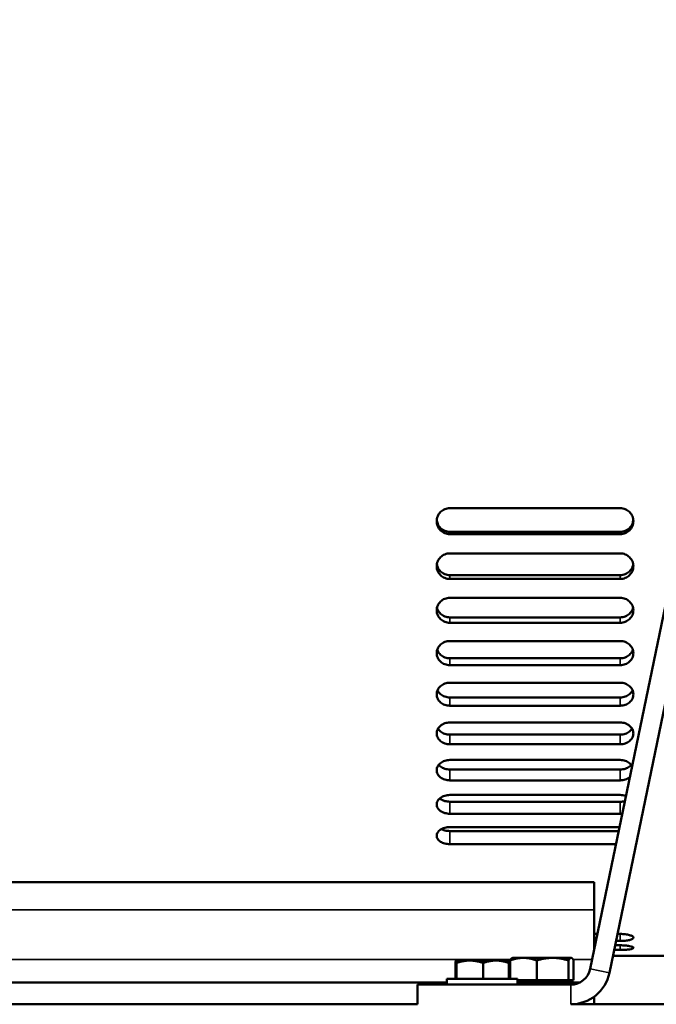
# Model space of a CAD drawing. Header units: inches. Extents: x 1 to 271, y 5 to 171.
# Tile 92 of 256: x 91.6 to 97.67, y 127.4 to 136.8. Entities that reach past the tile are written whole.
import ezdxf

# ---------------------------------------------------------------- set-up
doc = ezdxf.new("R2010")
doc.units = ezdxf.units.IN
doc.header["$LTSCALE"] = 8
doc.header["$MEASUREMENT"] = 0
doc.layers.add('Visible (ANSI)', color=7, linetype='Continuous', lineweight=50)
doc.layers.add('Visible Narrow (ANSI)', color=7, linetype='Continuous', lineweight=35)

msp = doc.modelspace()

# ---------------------------------------------------------------- linework, layer by layer
at = {"layer": 'Visible (ANSI)'}
for p, q in [((99.8911, 141.5251), (97.0434, 127.7406)), ((97.227, 127.7027), (100.0747, 141.4871)), ((97.3296, 132.1355), (95.7046, 132.1355)), ((95.7046, 131.9097), (97.3296, 131.9097)), ((95.7046, 131.8877), (97.3296, 131.8877)), ((97.3296, 131.7038), (95.7046, 131.7038)), ((95.7046, 131.4968), (97.3296, 131.4968)), ((95.7046, 131.4601), (97.3296, 131.4601)), ((97.3296, 131.28), (95.7046, 131.28)), ((95.7046, 131.0935), (97.3296, 131.0935)), ((95.7046, 131.0424), (97.3296, 131.0424)), ((97.3296, 130.8676), (95.7046, 130.8676)), ((95.7046, 130.7032), (97.3296, 130.7032)), ((95.7046, 130.6381), (97.3296, 130.6381)), ((97.3296, 130.4701), (95.7046, 130.4701)), ((95.7046, 130.3292), (97.3296, 130.3292)), ((95.7046, 130.2506), (97.3296, 130.2506)), ((97.3296, 130.0908), (95.7046, 130.0908)), ((95.7046, 129.9745), (97.3296, 129.9745)), ((95.7046, 129.8831), (97.3296, 129.8831)), ((97.3296, 129.7327), (95.7046, 129.7327)), ((95.7046, 129.642), (97.3296, 129.642)), ((95.7046, 129.5386), (97.3296, 129.5386)), ((97.3296, 129.399), (95.7046, 129.399)), ((95.7046, 129.3347), (97.3296, 129.3347)), ((95.7046, 129.2201), (97.3296, 129.2201)), ((97.3226, 129.0924), (95.7046, 129.0924)), ((95.7046, 129.055), (97.3149, 129.055)), ((95.7046, 128.9302), (97.2891, 128.9302)), ((89.0826, 128.5683), (97.0826, 128.5683)), ((97.0826, 128.3032), (97.0826, 128.5683)), ((97.0826, 128.3032), (97.0826, 127.9303)), ((97.112, 128.0727), (97.0826, 128.0727)), ((97.3296, 128.0727), (97.3034, 128.0727)), ((97.0826, 128.0062), (97.0982, 128.0062)), ((97.0896, 127.9646), (97.0826, 127.9646)), ((97.3296, 127.9646), (97.2811, 127.9646)), ((97.2897, 128.0062), (97.3296, 128.0062)), ((97.8926, 127.8651), (97.2605, 127.8651)), ((97.272, 127.9203), (97.3296, 127.9203)), ((95.7581, 127.6441), (95.7581, 127.7967)), ((95.7626, 127.8191), (95.7624, 127.819)), ((95.7627, 127.8191), (95.7626, 127.8191)), ((95.8946, 127.8191), (95.7627, 127.8191)), ((95.7673, 127.6441), (95.7673, 127.7967)), ((96.1444, 127.8191), (95.8946, 127.8191)), ((96.0218, 127.6441), (96.0218, 127.7967)), ((96.2626, 127.8191), (96.1444, 127.8191)), ((96.2626, 127.8191), (96.2627, 127.819)), ((96.2671, 127.6441), (96.2671, 127.7967)), ((96.2796, 127.6441), (96.2796, 127.8199)), ((96.3013, 127.845), (96.2979, 127.8431)), ((96.4062, 127.845), (96.3013, 127.845)), ((96.6841, 127.845), (96.4062, 127.845)), ((96.5327, 127.6305), (96.5327, 127.8199)), ((96.8605, 127.845), (96.6841, 127.845)), ((96.8356, 127.6305), (96.8356, 127.8199)), ((96.8639, 127.845), (96.8605, 127.845)), ((96.8639, 127.845), (96.8672, 127.8431)), ((96.8855, 127.6305), (96.8855, 127.8199)), ((89.5826, 127.6108), (95.6746, 127.6108)), ((96.8573, 127.5891), (95.3951, 127.5891)), ((95.3951, 127.4016), (95.3951, 127.5891)), ((95.6746, 127.6441), (96.3506, 127.6441)), ((95.6746, 127.6441), (95.6746, 127.5891)), ((96.3506, 127.6441), (96.3506, 127.5891)), ((96.3506, 127.6305), (96.4062, 127.6305)), ((96.3506, 127.6108), (96.5826, 127.6108)), ((96.4062, 127.6305), (96.5327, 127.6305)), ((96.5327, 127.6305), (96.6841, 127.6305)), ((96.9455, 127.6108), (96.5826, 127.6108)), ((96.6841, 127.6305), (96.8356, 127.6305)), ((96.8356, 127.6305), (96.8605, 127.6305)), ((96.8605, 127.6305), (96.8855, 127.6305)), ((96.8639, 127.6108), (96.8639, 127.6305)), ((81.9763, 127.4016), (95.3951, 127.4016)), ((96.8573, 127.4016), (99.6889, 127.4016)), ((97.0826, 127.4761), (97.0826, 127.4016))]:
    msp.add_line(p, q, dxfattribs=at)
for radius in [0.19, 0.3775]:
    msp.add_arc((96.8573, 127.7791), radius, 270, 348.32733, dxfattribs=at)
for points, knots in [([(95.7046, 132.1355), (95.6889, 132.1355), (95.6721, 132.1324), (95.6413, 132.1197), (95.6273, 132.1101), (95.6051, 132.0881), (95.5954, 132.0741), (95.5827, 132.0436), (95.5796, 132.027), (95.5796, 131.9959), (95.5827, 131.9793), (95.5954, 131.9488), (95.6051, 131.9349), (95.6273, 131.913), (95.6413, 131.9034), (95.6721, 131.8908), (95.6889, 131.8877), (95.7046, 131.8877)], [-0.9568309, -0.9568309, -0.9568309, -0.9568309, -0.837227, -0.837227, -0.7176231, -0.7176231, -0.5980193, -0.5980193, -0.4784154, -0.4784154, -0.3588116, -0.3588116, -0.2392077, -0.2392077, -0.1196039, -0.1196039, 0, 0, 0, 0]), ([(97.3296, 131.8877), (97.3453, 131.8877), (97.362, 131.8908), (97.3928, 131.9034), (97.4068, 131.913), (97.429, 131.9349), (97.4387, 131.9488), (97.4514, 131.9793), (97.4546, 131.9959), (97.4546, 132.027), (97.4514, 132.0436), (97.4387, 132.0741), (97.429, 132.0881), (97.4068, 132.1101), (97.3928, 132.1197), (97.362, 132.1324), (97.3453, 132.1355), (97.3296, 132.1355)], [-1.9136617, -1.9136617, -1.9136617, -1.9136617, -1.7940579, -1.7940579, -1.674454, -1.674454, -1.5548501, -1.5548501, -1.4352463, -1.4352463, -1.3156424, -1.3156424, -1.1960386, -1.1960386, -1.0764347, -1.0764347, -0.9568309, -0.9568309, -0.9568309, -0.9568309]), ([(95.5801, 132.0224), (95.5812, 132.0102), (95.5842, 131.9977), (95.5954, 131.9707), (95.6051, 131.9568), (95.6273, 131.9349), (95.6413, 131.9254), (95.6721, 131.9128), (95.6889, 131.9097), (95.7046, 131.9097)], [-1.4074997, -1.4074997, -1.4074997, -1.4074997, -1.3156471, -1.3156471, -1.1960428, -1.1960428, -1.0764385, -1.0764385, -0.9568342, -0.9568342, -0.9568342, -0.9568342]), ([(97.3296, 131.9097), (97.3453, 131.9097), (97.362, 131.9128), (97.3928, 131.9254), (97.4068, 131.9349), (97.429, 131.9568), (97.4387, 131.9707), (97.4499, 131.9977), (97.4529, 132.0102), (97.454, 132.0224)], [-0.9568342, -0.9568342, -0.9568342, -0.9568342, -0.8372299, -0.8372299, -0.7176257, -0.7176257, -0.5980214, -0.5980214, -0.5061688, -0.5061688, -0.5061688, -0.5061688]), ([(95.7046, 131.7038), (95.6889, 131.7038), (95.6721, 131.7007), (95.6413, 131.6882), (95.6273, 131.6788), (95.6051, 131.6571), (95.5954, 131.6433), (95.5827, 131.6132), (95.5796, 131.5969), (95.5796, 131.5663), (95.5827, 131.55), (95.5954, 131.5201), (95.6051, 131.5064), (95.6273, 131.4849), (95.6413, 131.4755), (95.6721, 131.4632), (95.6889, 131.4601), (95.7046, 131.4601)], [-0.9568309, -0.9568309, -0.9568309, -0.9568309, -0.837227, -0.837227, -0.7176231, -0.7176231, -0.5980193, -0.5980193, -0.4784154, -0.4784154, -0.3588116, -0.3588116, -0.2392077, -0.2392077, -0.1196039, -0.1196039, 0, 0, 0, 0]), ([(97.3296, 131.4601), (97.3453, 131.4601), (97.362, 131.4632), (97.3928, 131.4755), (97.4068, 131.4849), (97.429, 131.5064), (97.4387, 131.5201), (97.4514, 131.55), (97.4546, 131.5663), (97.4546, 131.5969), (97.4514, 131.6132), (97.4387, 131.6433), (97.429, 131.6571), (97.4068, 131.6788), (97.3928, 131.6882), (97.362, 131.7007), (97.3453, 131.7038), (97.3296, 131.7038)], [-1.9136617, -1.9136617, -1.9136617, -1.9136617, -1.7940579, -1.7940579, -1.674454, -1.674454, -1.5548501, -1.5548501, -1.4352463, -1.4352463, -1.3156424, -1.3156424, -1.1960386, -1.1960386, -1.0764347, -1.0764347, -0.9568309, -0.9568309, -0.9568309, -0.9568309]), ([(95.581, 131.5999), (95.5825, 131.5904), (95.5852, 131.5808), (95.5954, 131.5567), (95.6051, 131.5431), (95.6273, 131.5215), (95.6413, 131.5122), (95.6721, 131.4998), (95.6889, 131.4968), (95.7046, 131.4968)], [-1.3883545, -1.3883545, -1.3883545, -1.3883545, -1.3156471, -1.3156471, -1.1960428, -1.1960428, -1.0764385, -1.0764385, -0.9568342, -0.9568342, -0.9568342, -0.9568342]), ([(97.3296, 131.4968), (97.3453, 131.4968), (97.362, 131.4998), (97.3928, 131.5122), (97.4068, 131.5215), (97.429, 131.5431), (97.4387, 131.5567), (97.4489, 131.5808), (97.4516, 131.5904), (97.4531, 131.5999)], [-0.9568342, -0.9568342, -0.9568342, -0.9568342, -0.8372299, -0.8372299, -0.7176257, -0.7176257, -0.5980214, -0.5980214, -0.5253139, -0.5253139, -0.5253139, -0.5253139]), ([(95.7046, 131.28), (95.6889, 131.28), (95.6721, 131.277), (95.6413, 131.2648), (95.6273, 131.2556), (95.6051, 131.2343), (95.5954, 131.2209), (95.5827, 131.1916), (95.5796, 131.1756), (95.5796, 131.1458), (95.5827, 131.1299), (95.5954, 131.1007), (95.6051, 131.0875), (95.6273, 131.0665), (95.6413, 131.0574), (95.6721, 131.0454), (95.6889, 131.0424), (95.7046, 131.0424)], [-0.9568309, -0.9568309, -0.9568309, -0.9568309, -0.837227, -0.837227, -0.7176231, -0.7176231, -0.5980193, -0.5980193, -0.4784154, -0.4784154, -0.3588116, -0.3588116, -0.2392077, -0.2392077, -0.1196039, -0.1196039, 0, 0, 0, 0]), ([(97.3296, 131.0424), (97.3453, 131.0424), (97.362, 131.0454), (97.3928, 131.0574), (97.4068, 131.0665), (97.429, 131.0875), (97.4387, 131.1007), (97.4514, 131.1299), (97.4546, 131.1458), (97.4546, 131.1756), (97.4514, 131.1916), (97.4387, 131.2209), (97.429, 131.2343), (97.4068, 131.2556), (97.3928, 131.2648), (97.362, 131.277), (97.3453, 131.28), (97.3296, 131.28)], [-1.9136617, -1.9136617, -1.9136617, -1.9136617, -1.7940579, -1.7940579, -1.674454, -1.674454, -1.5548501, -1.5548501, -1.4352463, -1.4352463, -1.3156424, -1.3156424, -1.1960386, -1.1960386, -1.0764347, -1.0764347, -0.9568309, -0.9568309, -0.9568309, -0.9568309]), ([(95.5825, 131.1863), (95.5841, 131.1795), (95.5863, 131.1728), (95.5954, 131.1518), (95.6051, 131.1385), (95.6273, 131.1176), (95.6413, 131.1085), (95.6721, 131.0965), (95.6889, 131.0935), (95.7046, 131.0935)], [-1.3684276, -1.3684276, -1.3684276, -1.3684276, -1.3156471, -1.3156471, -1.1960428, -1.1960428, -1.0764385, -1.0764385, -0.9568342, -0.9568342, -0.9568342, -0.9568342]), ([(97.3296, 131.0935), (97.3453, 131.0935), (97.362, 131.0965), (97.3928, 131.1085), (97.4068, 131.1176), (97.429, 131.1385), (97.4387, 131.1518), (97.4479, 131.1728), (97.45, 131.1795), (97.4516, 131.1863)], [-0.9568342, -0.9568342, -0.9568342, -0.9568342, -0.8372299, -0.8372299, -0.7176257, -0.7176257, -0.5980214, -0.5980214, -0.5452409, -0.5452409, -0.5452409, -0.5452409]), ([(95.7046, 130.8676), (95.6889, 130.8676), (95.6721, 130.8647), (95.6413, 130.8529), (95.6273, 130.844), (95.6051, 130.8234), (95.5954, 130.8104), (95.5827, 130.782), (95.5796, 130.7666), (95.5796, 130.7378), (95.5827, 130.7225), (95.5954, 130.6943), (95.6051, 130.6815), (95.6273, 130.6613), (95.6413, 130.6526), (95.6721, 130.641), (95.6889, 130.6381), (95.7046, 130.6381)], [-0.9568309, -0.9568309, -0.9568309, -0.9568309, -0.837227, -0.837227, -0.7176231, -0.7176231, -0.5980193, -0.5980193, -0.4784154, -0.4784154, -0.3588116, -0.3588116, -0.2392077, -0.2392077, -0.1196039, -0.1196039, 0, 0, 0, 0]), ([(95.5847, 130.7848), (95.5859, 130.781), (95.5874, 130.7772), (95.5954, 130.7594), (95.6051, 130.7466), (95.6273, 130.7264), (95.6413, 130.7177), (95.6721, 130.7061), (95.6889, 130.7032), (95.7046, 130.7032)], [-1.3471217, -1.3471217, -1.3471217, -1.3471217, -1.3156471, -1.3156471, -1.1960428, -1.1960428, -1.0764385, -1.0764385, -0.9568342, -0.9568342, -0.9568342, -0.9568342]), ([(97.3296, 130.6381), (97.3453, 130.6381), (97.362, 130.641), (97.3928, 130.6526), (97.4068, 130.6613), (97.429, 130.6815), (97.4387, 130.6943), (97.4514, 130.7225), (97.4546, 130.7378), (97.4546, 130.7666), (97.4514, 130.782), (97.4387, 130.8104), (97.429, 130.8234), (97.4068, 130.844), (97.3928, 130.8529), (97.362, 130.8647), (97.3453, 130.8676), (97.3296, 130.8676)], [-1.9136617, -1.9136617, -1.9136617, -1.9136617, -1.7940579, -1.7940579, -1.674454, -1.674454, -1.5548501, -1.5548501, -1.4352463, -1.4352463, -1.3156424, -1.3156424, -1.1960386, -1.1960386, -1.0764347, -1.0764347, -0.9568309, -0.9568309, -0.9568309, -0.9568309]), ([(97.3296, 130.7032), (97.3453, 130.7032), (97.362, 130.7061), (97.3928, 130.7177), (97.4068, 130.7264), (97.429, 130.7466), (97.4387, 130.7594), (97.4467, 130.7772), (97.4482, 130.781), (97.4494, 130.7848)], [-0.9568342, -0.9568342, -0.9568342, -0.9568342, -0.8372299, -0.8372299, -0.7176257, -0.7176257, -0.5980214, -0.5980214, -0.5665467, -0.5665467, -0.5665467, -0.5665467]), ([(95.7046, 130.4701), (95.6889, 130.4701), (95.6721, 130.4673), (95.6413, 130.456), (95.6273, 130.4474), (95.6051, 130.4277), (95.5954, 130.4153), (95.5827, 130.3881), (95.5796, 130.3734), (95.5796, 130.3458), (95.5827, 130.3311), (95.5954, 130.3043), (95.6051, 130.292), (95.6273, 130.2727), (95.6413, 130.2644), (95.6721, 130.2533), (95.6889, 130.2506), (95.7046, 130.2506)], [-0.9568309, -0.9568309, -0.9568309, -0.9568309, -0.837227, -0.837227, -0.7176231, -0.7176231, -0.5980193, -0.5980193, -0.4784154, -0.4784154, -0.3588116, -0.3588116, -0.2392077, -0.2392077, -0.1196039, -0.1196039, 0, 0, 0, 0]), ([(95.5878, 130.3989), (95.5882, 130.398), (95.5886, 130.3971), (95.5954, 130.3828), (95.6051, 130.3706), (95.6273, 130.3513), (95.6413, 130.3429), (95.6721, 130.3319), (95.6889, 130.3292), (95.7046, 130.3292)], [-1.3236511, -1.3236511, -1.3236511, -1.3236511, -1.3156471, -1.3156471, -1.1960428, -1.1960428, -1.0764385, -1.0764385, -0.9568342, -0.9568342, -0.9568342, -0.9568342]), ([(97.3296, 130.2506), (97.3453, 130.2506), (97.362, 130.2533), (97.3928, 130.2644), (97.4068, 130.2727), (97.429, 130.292), (97.4387, 130.3043), (97.4514, 130.3311), (97.4546, 130.3458), (97.4546, 130.3734), (97.4514, 130.3881), (97.4387, 130.4153), (97.429, 130.4277), (97.4068, 130.4474), (97.3928, 130.456), (97.362, 130.4673), (97.3453, 130.4701), (97.3296, 130.4701)], [-1.9136617, -1.9136617, -1.9136617, -1.9136617, -1.7940579, -1.7940579, -1.674454, -1.674454, -1.5548501, -1.5548501, -1.4352463, -1.4352463, -1.3156424, -1.3156424, -1.1960386, -1.1960386, -1.0764347, -1.0764347, -0.9568309, -0.9568309, -0.9568309, -0.9568309]), ([(97.3296, 130.3292), (97.3453, 130.3292), (97.362, 130.3319), (97.3928, 130.3429), (97.4068, 130.3513), (97.429, 130.3706), (97.4387, 130.3828), (97.4455, 130.3971), (97.4459, 130.398), (97.4463, 130.3989)], [-0.9568342, -0.9568342, -0.9568342, -0.9568342, -0.8372299, -0.8372299, -0.7176257, -0.7176257, -0.5980214, -0.5980214, -0.5900174, -0.5900174, -0.5900174, -0.5900174]), ([(95.7046, 130.0908), (95.6889, 130.0908), (95.6721, 130.0881), (95.6413, 130.0773), (95.6273, 130.0692), (95.6051, 130.0506), (95.5954, 130.0388), (95.5827, 130.013), (95.5796, 129.9991), (95.5796, 129.973), (95.5827, 129.9591), (95.5954, 129.9337), (95.6051, 129.9222), (95.6273, 129.904), (95.6413, 129.8961), (95.6721, 129.8857), (95.6889, 129.8831), (95.7046, 129.8831)], [-0.9568309, -0.9568309, -0.9568309, -0.9568309, -0.837227, -0.837227, -0.7176231, -0.7176231, -0.5980193, -0.5980193, -0.4784154, -0.4784154, -0.3588116, -0.3588116, -0.2392077, -0.2392077, -0.1196039, -0.1196039, 0, 0, 0, 0]), ([(95.5923, 130.0319), (95.5985, 130.0215), (95.6068, 130.0121), (95.6273, 129.9953), (95.6413, 129.9874), (95.6721, 129.977), (95.6889, 129.9745), (95.7046, 129.9745)], [-1.2968819, -1.2968819, -1.2968819, -1.2968819, -1.1960428, -1.1960428, -1.0764385, -1.0764385, -0.9568342, -0.9568342, -0.9568342, -0.9568342]), ([(97.3296, 129.8831), (97.3453, 129.8831), (97.362, 129.8857), (97.3928, 129.8961), (97.4068, 129.904), (97.429, 129.9222), (97.4387, 129.9337), (97.4514, 129.9591), (97.4546, 129.973), (97.4546, 129.9991), (97.4514, 130.013), (97.4387, 130.0388), (97.429, 130.0506), (97.4068, 130.0692), (97.3928, 130.0773), (97.362, 130.0881), (97.3453, 130.0908), (97.3296, 130.0908)], [-1.9136617, -1.9136617, -1.9136617, -1.9136617, -1.7940579, -1.7940579, -1.674454, -1.674454, -1.5548501, -1.5548501, -1.4352463, -1.4352463, -1.3156424, -1.3156424, -1.1960386, -1.1960386, -1.0764347, -1.0764347, -0.9568309, -0.9568309, -0.9568309, -0.9568309]), ([(97.3296, 129.9745), (97.3453, 129.9745), (97.362, 129.977), (97.3928, 129.9874), (97.4068, 129.9953), (97.4273, 130.0121), (97.4356, 130.0215), (97.4418, 130.0319)], [-0.9568342, -0.9568342, -0.9568342, -0.9568342, -0.8372299, -0.8372299, -0.7176257, -0.7176257, -0.6167865, -0.6167865, -0.6167865, -0.6167865]), ([(95.7046, 129.7327), (95.6889, 129.7327), (95.6721, 129.7302), (95.6413, 129.7201), (95.6273, 129.7125), (95.6051, 129.695), (95.5954, 129.684), (95.5827, 129.6599), (95.5796, 129.6468), (95.5796, 129.6225), (95.5827, 129.6095), (95.5954, 129.5858), (95.6051, 129.575), (95.6273, 129.5581), (95.6413, 129.5507), (95.6721, 129.541), (95.6889, 129.5386), (95.7046, 129.5386)], [-0.9568309, -0.9568309, -0.9568309, -0.9568309, -0.837227, -0.837227, -0.7176231, -0.7176231, -0.5980193, -0.5980193, -0.4784154, -0.4784154, -0.3588116, -0.3588116, -0.2392077, -0.2392077, -0.1196039, -0.1196039, 0, 0, 0, 0]), ([(95.5988, 129.6867), (95.6039, 129.6805), (95.6098, 129.6748), (95.6273, 129.6615), (95.6413, 129.6541), (95.6721, 129.6444), (95.6889, 129.642), (95.7046, 129.642)], [-1.2649731, -1.2649731, -1.2649731, -1.2649731, -1.1960428, -1.1960428, -1.0764385, -1.0764385, -0.9568342, -0.9568342, -0.9568342, -0.9568342]), ([(97.4431, 129.6754), (97.4368, 129.6861), (97.428, 129.6959), (97.4068, 129.7125), (97.3928, 129.7201), (97.362, 129.7302), (97.3453, 129.7327), (97.3296, 129.7327)], [-1.303969, -1.303969, -1.303969, -1.303969, -1.1960386, -1.1960386, -1.0764347, -1.0764347, -0.9568309, -0.9568309, -0.9568309, -0.9568309]), ([(97.3296, 129.642), (97.3453, 129.642), (97.362, 129.6444), (97.3928, 129.6541), (97.4068, 129.6615), (97.4243, 129.6748), (97.4302, 129.6805), (97.4353, 129.6867)], [-0.9568342, -0.9568342, -0.9568342, -0.9568342, -0.8372299, -0.8372299, -0.7176257, -0.7176257, -0.6486954, -0.6486954, -0.6486954, -0.6486954]), ([(97.3296, 129.5386), (97.3453, 129.5386), (97.362, 129.541), (97.3928, 129.5507), (97.4068, 129.5581), (97.419, 129.5674), (97.4201, 129.5682), (97.4211, 129.5691)], [-1.9136617, -1.9136617, -1.9136617, -1.9136617, -1.7940579, -1.7940579, -1.674454, -1.674454, -1.6629501, -1.6629501, -1.6629501, -1.6629501]), ([(95.7046, 129.399), (95.6889, 129.399), (95.6721, 129.3967), (95.6413, 129.3874), (95.6273, 129.3803), (95.6051, 129.3642), (95.5954, 129.354), (95.5827, 129.3317), (95.5796, 129.3197), (95.5796, 129.2972), (95.5827, 129.2853), (95.5954, 129.2634), (95.6051, 129.2535), (95.6273, 129.2379), (95.6413, 129.2312), (95.6721, 129.2223), (95.6889, 129.2201), (95.7046, 129.2201)], [-0.9568309, -0.9568309, -0.9568309, -0.9568309, -0.837227, -0.837227, -0.7176231, -0.7176231, -0.5980193, -0.5980193, -0.4784154, -0.4784154, -0.3588116, -0.3588116, -0.2392077, -0.2392077, -0.1196039, -0.1196039, 0, 0, 0, 0]), ([(95.6086, 129.3662), (95.611, 129.3641), (95.6135, 129.3622), (95.6273, 129.3525), (95.6413, 129.3458), (95.6721, 129.3369), (95.6889, 129.3347), (95.7046, 129.3347)], [-1.2243627, -1.2243627, -1.2243627, -1.2243627, -1.1960428, -1.1960428, -1.0764385, -1.0764385, -0.9568342, -0.9568342, -0.9568342, -0.9568342]), ([(97.3841, 129.3898), (97.3819, 129.3906), (97.3797, 129.3914), (97.362, 129.3967), (97.3453, 129.399), (97.3296, 129.399)], [-1.0939857, -1.0939857, -1.0939857, -1.0939857, -1.0764347, -1.0764347, -0.9568309, -0.9568309, -0.9568309, -0.9568309]), ([(95.7046, 129.0924), (95.6889, 129.0924), (95.6721, 129.0903), (95.6413, 129.0818), (95.6273, 129.0754), (95.6051, 129.0607), (95.5954, 129.0514), (95.5827, 129.0312), (95.5796, 129.0202), (95.5796, 128.9999), (95.5827, 128.9891), (95.5954, 128.9693), (95.6051, 128.9604), (95.6273, 128.9463), (95.6413, 128.9402), (95.6721, 128.9321), (95.6889, 128.9302), (95.7046, 128.9302)], [-0.9568309, -0.9568309, -0.9568309, -0.9568309, -0.837227, -0.837227, -0.7176231, -0.7176231, -0.5980193, -0.5980193, -0.4784154, -0.4784154, -0.3588116, -0.3588116, -0.2392077, -0.2392077, -0.1196039, -0.1196039, 0, 0, 0, 0]), ([(95.6247, 129.0732), (95.6341, 129.0682), (95.645, 129.064), (95.6721, 129.0569), (95.6889, 129.055), (95.7046, 129.055)], [-1.1672129, -1.1672129, -1.1672129, -1.1672129, -1.0764385, -1.0764385, -0.9568342, -0.9568342, -0.9568342, -0.9568342]), ([(97.3296, 128.0062), (97.3453, 128.0062), (97.362, 128.0069), (97.3928, 128.01), (97.4068, 128.0124), (97.429, 128.0179), (97.4387, 128.0214), (97.4514, 128.0293), (97.4546, 128.0337), (97.4546, 128.042), (97.4514, 128.0466), (97.4387, 128.0551), (97.429, 128.059), (97.4068, 128.0653), (97.3928, 128.0681), (97.362, 128.0718), (97.3453, 128.0727), (97.3296, 128.0727)], [-1.9136617, -1.9136617, -1.9136617, -1.9136617, -1.7940579, -1.7940579, -1.674454, -1.674454, -1.5548501, -1.5548501, -1.4352463, -1.4352463, -1.3156424, -1.3156424, -1.1960386, -1.1960386, -1.0764347, -1.0764347, -0.9568309, -0.9568309, -0.9568309, -0.9568309]), ([(97.3296, 127.9203), (97.3453, 127.9203), (97.362, 127.9208), (97.3928, 127.9228), (97.4068, 127.9243), (97.429, 127.9278), (97.4387, 127.9301), (97.4514, 127.9352), (97.4546, 127.9381), (97.4546, 127.9437), (97.4514, 127.9467), (97.4387, 127.9525), (97.429, 127.9552), (97.4068, 127.9595), (97.3928, 127.9614), (97.362, 127.964), (97.3453, 127.9646), (97.3296, 127.9646)], [-1.9136617, -1.9136617, -1.9136617, -1.9136617, -1.7940579, -1.7940579, -1.674454, -1.674454, -1.5548501, -1.5548501, -1.4352463, -1.4352463, -1.3156424, -1.3156424, -1.1960386, -1.1960386, -1.0764347, -1.0764347, -0.9568309, -0.9568309, -0.9568309, -0.9568309])]:
    msp.add_open_spline(points, degree=3, knots=knots, dxfattribs=at)
for points in [[(97.3296, 129.3347), (97.3441, 129.3347), (97.3595, 129.3366), (97.3739, 129.3404)], [(97.3296, 129.2201), (97.336, 129.2201), (97.3426, 129.2205), (97.3492, 129.2212)]]:
    msp.add_open_spline(points, degree=3, dxfattribs=at)
for points, weights in [([(95.7627, 127.8191), (95.7605, 127.8191), (95.7581, 127.7967)], [1, 1.0379548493, 1]), ([(95.7673, 127.7967), (95.7648, 127.8191), (95.7627, 127.8191)], [1, 1.0379548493, 1]), ([(95.8946, 127.8191), (95.8355, 127.8191), (95.7673, 127.7967)], [1, 1.0379548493, 1]), ([(96.0218, 127.7967), (95.9536, 127.8191), (95.8946, 127.8191)], [1, 1.0379548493, 1]), ([(96.1444, 127.8191), (96.0875, 127.8191), (96.0218, 127.7967)], [1, 1.0379548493, 1]), ([(96.2671, 127.7967), (96.2013, 127.8191), (96.1444, 127.8191)], [1, 1.0379548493, 1]), ([(96.2627, 127.819), (96.2647, 127.8178), (96.2671, 127.7967)], [1.00413395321, 1.03576107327, 1]), ([(96.4062, 127.845), (96.3474, 127.845), (96.2796, 127.8199)], [1, 1.05791167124, 1.03882380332]), ([(96.2796, 127.8199), (96.2894, 127.8382), (96.2979, 127.8431)], [1.03882380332, 1.05262609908, 1.02616819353]), ([(96.5327, 127.8199), (96.4649, 127.845), (96.4062, 127.845)], [1.03882380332, 1.05791167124, 1]), ([(96.6841, 127.845), (96.6138, 127.845), (96.5327, 127.8199)], [1, 1.05791167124, 1.03882380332]), ([(96.8356, 127.8199), (96.7544, 127.845), (96.6841, 127.845)], [1.03882380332, 1.05791167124, 1]), ([(96.8605, 127.845), (96.8489, 127.845), (96.8356, 127.8199)], [1, 1.05791167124, 1.03882380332]), ([(96.8855, 127.8199), (96.8721, 127.845), (96.8605, 127.845)], [1.03882380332, 1.05791167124, 1])]:
    msp.add_rational_spline(points, weights, degree=2, dxfattribs=at)
at = {"layer": 'Visible Narrow (ANSI)'}
for p, q in [((95.7046, 131.8877), (95.7046, 131.9097)), ((97.3296, 131.8877), (97.3296, 131.9097)), ((95.7046, 131.4601), (95.7046, 131.4968)), ((97.3296, 131.4601), (97.3296, 131.4968)), ((95.7046, 131.0424), (95.7046, 131.0935)), ((97.3296, 131.0424), (97.3296, 131.0935)), ((95.7046, 130.6381), (95.7046, 130.7032)), ((97.3296, 130.6381), (97.3296, 130.7032)), ((95.7046, 130.2506), (95.7046, 130.3292)), ((97.3296, 130.2506), (97.3296, 130.3292)), ((95.7046, 129.8831), (95.7046, 129.9745)), ((97.3296, 129.8831), (97.3296, 129.9745)), ((95.7046, 129.5386), (95.7046, 129.642)), ((97.3296, 129.5386), (97.3296, 129.642)), ((95.7046, 129.2201), (95.7046, 129.3347)), ((97.3296, 129.2201), (97.3296, 129.3347)), ((95.7046, 128.9302), (95.7046, 129.055)), ((89.0826, 128.3032), (97.0826, 128.3032)), ((97.3296, 128.0062), (97.3296, 128.0727)), ((97.3296, 127.9203), (97.3296, 127.9646)), ((89.8792, 127.8302), (96.2857, 127.8302)), ((96.8794, 127.8302), (97.0619, 127.8302)), ((97.0434, 127.7406), (97.227, 127.7027)), ((96.5826, 127.5891), (96.5826, 127.6108)), ((96.8573, 127.5891), (96.8573, 127.4016))]:
    msp.add_line(p, q, dxfattribs=at)

doc.saveas('drawing.dxf')
